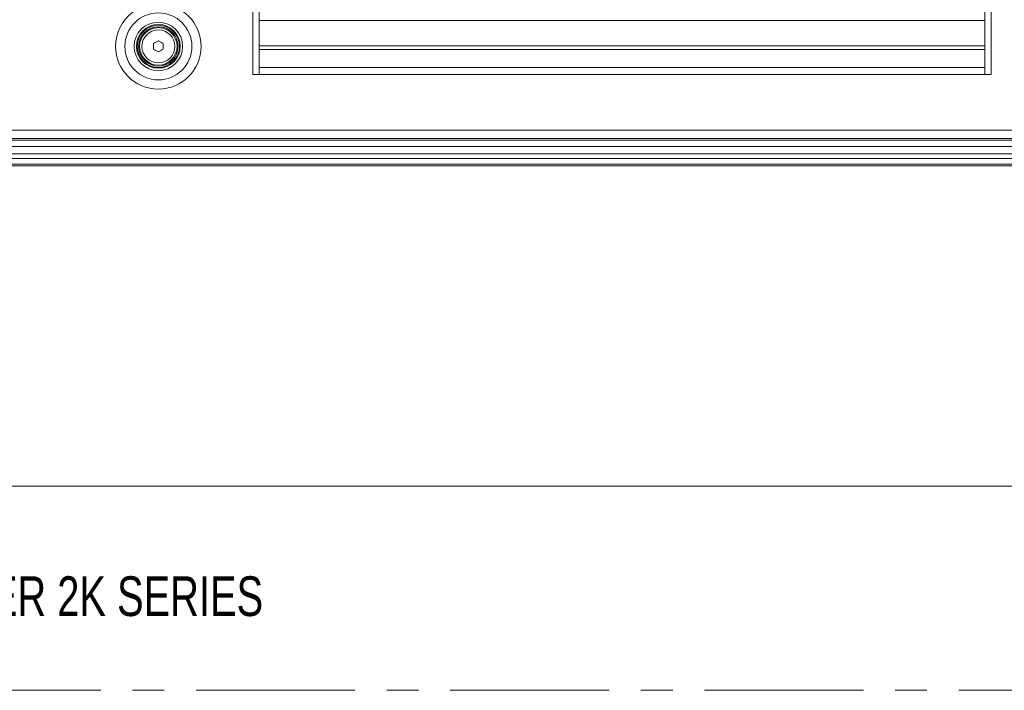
# Model space of a CAD drawing. Header units: millimetres. Extents: x 0 to 1118, y 0 to 864.
# Tile 28 of 256: x 200 to 278, y 134 to 188. Entities that reach past the tile are written whole.
import ezdxf

# ---------------------------------------------------------------- set-up
doc = ezdxf.new("R2010")
doc.units = ezdxf.units.MM
doc.linetypes.add('CENTERX2', pattern=[20.32, 12.7, -2.54, 2.54, -2.54])
doc.styles.add('SLDTEXTSTYLE0', font='TXT', dxfattribs={"width": 0.605})
doc.styles.add('SLDTEXTSTYLE2', font='TXT', dxfattribs={"width": 0.75})
doc.dimstyles.new('SLDDIMSTYLE1', dxfattribs={"dimtxt": 3.175, "dimasz": 3.302, "dimexe": 0, "dimexo": 0.0625, "dimgap": 0.79375, "dimtad": 0, "dimtih": 1, "dimtoh": 1, "dimdec": 1, "dimlfac": 4, "dimrnd": 1e-09, "dimzin": 4, "dimdsep": 46, "dimtxsty": 'SLDTEXTSTYLE0', "dimsah": 1, "dimcen": 0.09, "dimadec": 0, "dimazin": 1, "dimtfac": 1, "dimtofl": 0, "dimtmove": 0, "dimatfit": 3, "dimfxl": 1, "dimfrac": 2, "dimtolj": 1, "dimtzin": 12, "dimarcsym": 0})

# ---------------------------------------------------------------- blocks, each defined once
blk = doc.blocks.new('_D_37')
at = {"color": 7, "linetype": 'Continuous', "lineweight": 0}
for p, q in [((94.475, 170.762), (94.475, 148.676)), ((290.725, 170.762), (290.725, 148.676)), ((94.475, 150.276), (187.143, 150.276)), ((290.725, 150.276), (198.057, 150.276))]:
    blk.add_line(p, q, dxfattribs=at)
for points in [[(94.475, 150.276), (97.777, 149.768), (97.777, 150.784)], [(290.725, 150.276), (287.423, 150.784), (287.423, 149.768)]]:
    blk.add_solid(points, dxfattribs=at)
at = {"color": 7, "linetype": 'Continuous', "lineweight": 0, "insert": (187.143, 151.932), "char_height": 3.175, "attachment_point": 1, "style": 'SLDTEXTSTYLE0'}
blk.add_mtext('785.0', dxfattribs=at)

msp = doc.modelspace()

# ---------------------------------------------------------------- linework, layer by layer
at = {"color": 7, "linetype": 'Continuous', "lineweight": 15}
for p, q in [((218.2874, 183.2217), (218.2874, 242.5967)), ((218.7949, 183.2217), (218.7949, 242.5967)), ((276.7799, 242.5967), (276.7799, 183.2217)), ((277.2874, 242.5967), (277.2874, 183.2217)), ((218.7949, 187.5556), (276.7799, 187.5556)), ((210.3374, 185.248), (210.3374, 185.6955)), ((211.1124, 185.6955), (211.1124, 185.248)), ((218.7949, 183.2217), (218.2874, 183.2217)), ((276.7799, 183.2217), (277.2874, 183.2217)), ((286.5085, 178.1092), (98.6912, 178.1092)), ((99.2624, 177.9717), (285.9374, 177.9717)), ((285.9374, 175.9092), (99.2624, 175.9092))]:
    msp.add_line(p, q, dxfattribs=at)
at = {"color": 9, "linetype": 'Continuous', "lineweight": 0}
for p, q in [((276.7799, 185.5088), (218.7949, 185.5088)), ((218.7949, 185.2259), (276.7799, 185.2259)), ((218.7949, 183.7874), (276.7799, 183.7874)), ((276.7799, 183.2217), (218.7949, 183.2217)), ((286.5085, 178.7592), (98.6912, 178.7592)), ((99.2624, 178.0967), (285.9374, 178.0967)), ((285.9374, 177.4717), (99.2624, 177.4717)), ((99.2624, 176.8664), (285.9374, 176.8664)), ((285.9374, 176.5128), (99.2624, 176.5128)), ((99.2624, 176.0557), (285.9374, 176.0557))]:
    msp.add_line(p, q, dxfattribs=at)
at = {"color": 7, "linetype": 'CENTERX2', "lineweight": 0}
msp.add_line((30.8593, 133.9511), (382.644, 133.9511), dxfattribs=at)
at = {"color": 7, "linetype": 'Continuous', "lineweight": 15, "flags": 128}
for points in [[(210.3374, 185.6955), (210.3858, 185.7234), (210.4342, 185.7514), (210.4826, 185.7794), (210.5311, 185.8073), (210.5796, 185.8353), (210.628, 185.8633), (210.6765, 185.8912), (210.7249, 185.9192)], [(210.7249, 185.9192), (210.7733, 185.8912), (210.8217, 185.8633), (210.8701, 185.8353), (210.9186, 185.8073), (210.9671, 185.7794), (211.0155, 185.7514), (211.064, 185.7234), (211.1124, 185.6955)], [(210.7249, 185.0243), (210.6765, 185.0522), (210.628, 185.0802), (210.5796, 185.1082), (210.5311, 185.1362), (210.4826, 185.1641), (210.4342, 185.1921), (210.3858, 185.2201), (210.3374, 185.248)], [(211.1124, 185.248), (211.064, 185.2201), (211.0155, 185.1921), (210.9671, 185.1641), (210.9186, 185.1362), (210.8701, 185.1082), (210.8217, 185.0802), (210.7733, 185.0522), (210.7249, 185.0243)]]:
    msp.add_lwpolyline(points, dxfattribs=at)
at = {"color": 9, "linetype": 'Continuous', "lineweight": 0}
for radius in [3.4163, 2.6769, 1.9375, 1.3179]:
    msp.add_circle((210.7249, 185.4717), radius, dxfattribs=at)
at = {"color": 7, "linetype": 'Continuous', "lineweight": 15}
for radius in [1.75, 1.6875, 1.575, 1.5]:
    msp.add_circle((210.7249, 185.4717), radius, dxfattribs=at)

# ---------------------------------------------------------------- texts
at = {"color": 7, "linetype": 'Continuous', "lineweight": 0, "insert": (190.6101, 143.0716), "char_height": 3.175, "attachment_point": 1, "style": 'SLDTEXTSTYLE2'}
msp.add_mtext('BOXER 2K SERIES', dxfattribs=at)

# ---------------------------------------------------------------- dimensions: what is measured, and where the dimension line sits
at = {"color": 7, "linetype": 'Continuous', "lineweight": 0}
dim = msp.add_linear_dim(base=(290.7249, 150.2759), p1=(94.4749, 172.3617), p2=(290.7249, 172.3617), dimstyle='SLDDIMSTYLE1', dxfattribs=at)
dim.commit()
dim.dimension.update_dxf_attribs({"geometry": '_D_37', "text_midpoint": (192.5999, 150.2759), "dimtype": 160})

doc.saveas('drawing.dxf')
